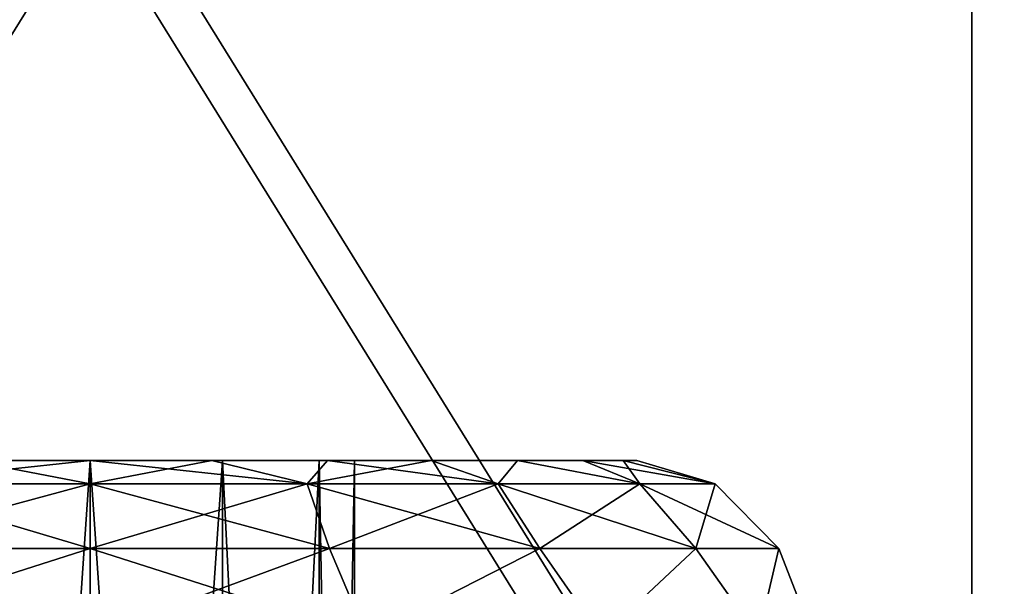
# Model space of a CAD drawing. Header units: millimetres. Extents: x -52 to 52, y -38 to 18.
# Tile 59 of 126: x -12.65 to -7.07, y -25.21 to -22. Entities that reach past the tile are written whole.
import ezdxf

# ---------------------------------------------------------------- set-up
doc = ezdxf.new("R2010")
doc.units = ezdxf.units.MM
doc.header["$LTSCALE"] = 65.185185
for name, color, linetype in [('108', 7, 'CONTINUOUS'), ('112', 7, 'CONTINUOUS'), ('400', 7, 'CONTINUOUS'), ('401', 7, 'CONTINUOUS'), ('404', 7, 'CONTINUOUS'), ('405', 7, 'CONTINUOUS'), ('408', 7, 'CONTINUOUS'), ('442', 7, 'CONTINUOUS'), ('444', 7, 'CONTINUOUS'), ('445', 7, 'CONTINUOUS'), ('447', 7, 'CONTINUOUS'), ('448', 7, 'CONTINUOUS'), ('486', 7, 'CONTINUOUS'), ('488', 7, 'CONTINUOUS'), ('489', 7, 'CONTINUOUS'), ('491', 7, 'CONTINUOUS'), ('492', 7, 'CONTINUOUS'), ('5', 7, 'CONTINUOUS'), ('9', 7, 'CONTINUOUS')]:
    doc.layers.add(name, color=color, linetype=linetype)

msp = doc.modelspace()

# ---------------------------------------------------------------- linework, layer by layer
at = {"layer": '108', "linetype": 'Continuous'}
for points in [[(-32.125, -27.5, -22.3475), (32.125, -27.5, -22.3475), (-32.125, -2, -22.125), (-32.125, -27.5, -22.3475)], [(32.125, -27.5, -22.3475), (32.125, -2, -22.125), (-32.125, -2, -22.125), (32.125, -27.5, -22.3475)]]:
    msp.add_3dface(points, dxfattribs=at)
at = {"layer": '112', "linetype": 'Continuous'}
for points in [[(-32.125, -27.5, 22.3475), (-32.125, -2, 22.125), (32.125, -2, 22.125), (-32.125, -27.5, 22.3475)], [(32.125, -27.5, 22.3475), (-32.125, -27.5, 22.3475), (32.125, -2, 22.125), (32.125, -27.5, 22.3475)]]:
    msp.add_3dface(points, dxfattribs=at)
at = {"layer": '400', "color": 2, "linetype": 'Continuous'}
for points in [[(-7.25, -13.3119, 55.5862), (-7.25, -29.4288, 28.7633), (-7.25, -12.8833, 55.3286), (-7.25, -13.3119, 55.5862)], [(-7.25, -12.8833, 55.3286), (-7.25, -29.4288, 28.7633), (-7.25, -29.0002, 28.5057), (-7.25, -12.8833, 55.3286)], [(-7.25, -29.0002, -28.5057), (-7.25, -29.4288, -28.7633), (-7.25, -12.8833, -55.3286), (-7.25, -29.0002, -28.5057)], [(-7.25, -29.4288, -28.7633), (-7.25, -13.3119, -55.5862), (-7.25, -12.8833, -55.3286), (-7.25, -29.4288, -28.7633)]]:
    msp.add_3dface(points, dxfattribs=at)
at = {"layer": '401', "color": 2, "linetype": 'Continuous'}
for points in [[(-17.25, -13.3119, -55.5862), (-7.25, -13.3119, -55.5862), (-7.25, -29.4288, -28.7633), (-17.25, -13.3119, -55.5862)], [(-17.25, -29.4288, -28.7633), (-17.25, -13.3119, -55.5862), (-7.25, -29.4288, -28.7633), (-17.25, -29.4288, -28.7633)]]:
    msp.add_3dface(points, dxfattribs=at)
at = {"layer": '404', "color": 2, "linetype": 'Continuous'}
for points in [[(-17.25, -12.8833, -55.3286), (-17.25, -29.0002, -28.5057), (-7.25, -12.8833, -55.3286), (-17.25, -12.8833, -55.3286)], [(-17.25, -29.0002, -28.5057), (-7.25, -29.0002, -28.5057), (-7.25, -12.8833, -55.3286), (-17.25, -29.0002, -28.5057)]]:
    msp.add_3dface(points, dxfattribs=at)
at = {"layer": '405', "color": 2, "linetype": 'Continuous'}
for points in [[(-17.25, -12.8833, 55.3286), (-7.25, -12.8833, 55.3286), (-7.25, -29.0002, 28.5057), (-17.25, -12.8833, 55.3286)], [(-17.25, -29.0002, 28.5057), (-17.25, -12.8833, 55.3286), (-7.25, -29.0002, 28.5057), (-17.25, -29.0002, 28.5057)]]:
    msp.add_3dface(points, dxfattribs=at)
at = {"layer": '408', "color": 2, "linetype": 'Continuous'}
for points in [[(-17.25, -13.3119, 55.5862), (-17.25, -29.4288, 28.7633), (-7.25, -13.3119, 55.5862), (-17.25, -13.3119, 55.5862)], [(-17.25, -29.4288, 28.7633), (-7.25, -29.4288, 28.7633), (-7.25, -13.3119, 55.5862), (-17.25, -29.4288, 28.7633)]]:
    msp.add_3dface(points, dxfattribs=at)
at = {"layer": '442', "color": 3, "linetype": 'Continuous'}
for points in [[(-12.25, -35.5, 19.5), (-13, -35.5, 19.299), (-12.25, -24.5, 19.5), (-12.25, -35.5, 19.5)], [(-12.25, -24.5, 19.5), (-13, -35.5, 19.299), (-12.9999, -24.5, 19.2991), (-12.25, -24.5, 19.5)], [(-13, -35.5, 16.701), (-12.25, -35.5, 16.5), (-12.9999, -24.5, 16.7009), (-13, -35.5, 16.701)], [(-12.9999, -24.5, 16.7009), (-12.25, -35.5, 16.5), (-12.25, -24.5, 16.5), (-12.9999, -24.5, 16.7009)]]:
    msp.add_3dface(points, dxfattribs=at)
at = {"layer": '444', "color": 3, "linetype": 'Continuous'}
for points in [[(-12.25, -24.5, 19.5), (-12.9999, -24.5, 19.2991), (-12.25, -24.5, 21.1), (-12.25, -24.5, 19.5)], [(-12.25, -24.5, 21.1), (-12.9999, -24.5, 19.2991), (-12.9399, -24.5, 21.0223), (-12.25, -24.5, 21.1)], [(-12.9999, -24.5, 16.7009), (-12.25, -24.5, 16.5), (-12.9399, -24.5, 14.9777), (-12.9999, -24.5, 16.7009)], [(-12.25, -24.5, 16.5), (-12.25, -24.5, 14.9), (-12.9399, -24.5, 14.9777), (-12.25, -24.5, 16.5)], [(-12.25, -24.5, 14.9), (-11.5001, -24.5, 16.7009), (-11.5601, -24.5, 14.9777), (-12.25, -24.5, 14.9)], [(-11.5001, -24.5, 19.2991), (-12.25, -24.5, 19.5), (-11.5601, -24.5, 21.0223), (-11.5001, -24.5, 19.2991)], [(-11.5601, -24.5, 21.0223), (-12.25, -24.5, 19.5), (-12.25, -24.5, 21.1), (-11.5601, -24.5, 21.0223)], [(-12.25, -24.5, 16.5), (-11.5001, -24.5, 16.7009), (-12.25, -24.5, 14.9), (-12.25, -24.5, 16.5)], [(-11.5601, -24.5, 14.9777), (-10.951, -24.5, 17.2499), (-10.9048, -24.5, 15.2071), (-11.5601, -24.5, 14.9777)], [(-11.5001, -24.5, 16.7009), (-10.951, -24.5, 17.2499), (-11.5601, -24.5, 14.9777), (-11.5001, -24.5, 16.7009)], [(-10.9048, -24.5, 20.7929), (-11.5001, -24.5, 19.2991), (-11.5601, -24.5, 21.0223), (-10.9048, -24.5, 20.7929)], [(-10.951, -24.5, 18.7501), (-11.5001, -24.5, 19.2991), (-10.9048, -24.5, 20.7929), (-10.951, -24.5, 18.7501)], [(-10.951, -24.5, 17.2499), (-10.75, -24.5, 18), (-10.9048, -24.5, 15.2071), (-10.951, -24.5, 17.2499)], [(-10.75, -24.5, 18), (-10.951, -24.5, 18.7501), (-10.9048, -24.5, 20.7929), (-10.75, -24.5, 18)], [(-10.3169, -24.5, 15.5766), (-10.9048, -24.5, 15.2071), (-10.3169, -24.5, 20.4234), (-10.3169, -24.5, 15.5766)], [(-10.3169, -24.5, 20.4234), (-10.75, -24.5, 18), (-10.9048, -24.5, 20.7929), (-10.3169, -24.5, 20.4234)], [(-10.9048, -24.5, 15.2071), (-10.75, -24.5, 18), (-10.3169, -24.5, 20.4234), (-10.9048, -24.5, 15.2071)], [(-9.8261, -24.5, 19.9325), (-10.3169, -24.5, 15.5766), (-10.3169, -24.5, 20.4234), (-9.8261, -24.5, 19.9325)], [(-9.8261, -24.5, 16.0675), (-10.3169, -24.5, 15.5766), (-9.8261, -24.5, 19.9325), (-9.8261, -24.5, 16.0675)], [(-9.4568, -24.5, 16.6553), (-9.8261, -24.5, 16.0675), (-9.4568, -24.5, 19.3447), (-9.4568, -24.5, 16.6553)], [(-9.4568, -24.5, 19.3447), (-9.8261, -24.5, 16.0675), (-9.8261, -24.5, 19.9325), (-9.4568, -24.5, 19.3447)], [(-9.2277, -24.5, 18.6896), (-9.4568, -24.5, 16.6553), (-9.4568, -24.5, 19.3447), (-9.2277, -24.5, 18.6896)], [(-9.2277, -24.5, 17.3104), (-9.4568, -24.5, 16.6553), (-9.2277, -24.5, 18.6896), (-9.2277, -24.5, 17.3104)], [(-9.15, -24.5, 18), (-9.2277, -24.5, 17.3104), (-9.2277, -24.5, 18.6896), (-9.15, -24.5, 18)]]:
    msp.add_3dface(points, dxfattribs=at)
at = {"layer": '445', "color": 3, "linetype": 'Continuous'}
for points in [[(-12.25, -35.5, 19.5), (-11.5001, -24.5, 19.2991), (-11.5, -35.5, 19.299), (-12.25, -35.5, 19.5)], [(-12.25, -35.5, 19.5), (-12.25, -24.5, 19.5), (-11.5001, -24.5, 19.2991), (-12.25, -35.5, 19.5)], [(-11.5001, -24.5, 16.7009), (-12.25, -24.5, 16.5), (-11.5, -35.5, 16.701), (-11.5001, -24.5, 16.7009)], [(-12.25, -24.5, 16.5), (-12.25, -35.5, 16.5), (-11.5, -35.5, 16.701), (-12.25, -24.5, 16.5)], [(-11.5001, -24.5, 19.2991), (-10.951, -24.5, 18.7501), (-11.5, -35.5, 19.299), (-11.5001, -24.5, 19.2991)], [(-10.951, -24.5, 17.2499), (-11.5001, -24.5, 16.7009), (-10.951, -35.5, 17.25), (-10.951, -24.5, 17.2499)], [(-10.951, -35.5, 17.25), (-11.5001, -24.5, 16.7009), (-11.5, -35.5, 16.701), (-10.951, -35.5, 17.25)], [(-11.5, -35.5, 19.299), (-10.951, -24.5, 18.7501), (-10.951, -35.5, 18.75), (-11.5, -35.5, 19.299)], [(-10.951, -24.5, 18.7501), (-10.75, -24.5, 18), (-10.951, -35.5, 18.75), (-10.951, -24.5, 18.7501)], [(-10.75, -24.5, 18), (-10.951, -24.5, 17.2499), (-10.75, -35.5, 18), (-10.75, -24.5, 18)], [(-10.951, -35.5, 18.75), (-10.75, -24.5, 18), (-10.75, -35.5, 18), (-10.951, -35.5, 18.75)], [(-10.75, -35.5, 18), (-10.951, -24.5, 17.2499), (-10.951, -35.5, 17.25), (-10.75, -35.5, 18)]]:
    msp.add_3dface(points, dxfattribs=at)
at = {"layer": '447', "color": 3, "linetype": 'Continuous'}
for points in [[(-12.25, -24.6337, 14.4005), (-11.5601, -24.5, 14.9777), (-11.0189, -24.6337, 14.6175), (-12.25, -24.6337, 14.4005)], [(-12.25, -24.5, 14.9), (-11.5601, -24.5, 14.9777), (-12.25, -24.6337, 14.4005), (-12.25, -24.5, 14.9)], [(-11.0189, -24.6337, 21.3825), (-12.25, -24.5, 21.1), (-12.25, -24.6337, 21.5995), (-11.0189, -24.6337, 21.3825)], [(-11.5601, -24.5, 21.0223), (-12.25, -24.5, 21.1), (-11.0189, -24.6337, 21.3825), (-11.5601, -24.5, 21.0223)], [(-11.5601, -24.5, 14.9777), (-10.9048, -24.5, 15.2071), (-11.0189, -24.6337, 14.6175), (-11.5601, -24.5, 14.9777)], [(-10.9048, -24.5, 20.7929), (-11.5601, -24.5, 21.0223), (-11.0189, -24.6337, 21.3825), (-10.9048, -24.5, 20.7929)], [(-11.0189, -24.6337, 14.6175), (-10.3169, -24.5, 15.5766), (-9.9363, -24.6337, 15.2426), (-11.0189, -24.6337, 14.6175)], [(-10.9048, -24.5, 15.2071), (-10.3169, -24.5, 15.5766), (-11.0189, -24.6337, 14.6175), (-10.9048, -24.5, 15.2071)], [(-9.9363, -24.6337, 20.7574), (-10.9048, -24.5, 20.7929), (-11.0189, -24.6337, 21.3825), (-9.9363, -24.6337, 20.7574)], [(-10.3169, -24.5, 20.4234), (-10.9048, -24.5, 20.7929), (-9.9363, -24.6337, 20.7574), (-10.3169, -24.5, 20.4234)], [(-10.3169, -24.5, 15.5766), (-9.8261, -24.5, 16.0675), (-9.9363, -24.6337, 15.2426), (-10.3169, -24.5, 15.5766)], [(-9.8261, -24.5, 19.9325), (-10.3169, -24.5, 20.4234), (-9.9363, -24.6337, 20.7574), (-9.8261, -24.5, 19.9325)], [(-9.9363, -24.6337, 15.2426), (-9.8261, -24.5, 16.0675), (-9.1327, -24.6337, 16.2002), (-9.9363, -24.6337, 15.2426)], [(-9.1327, -24.6337, 19.7998), (-9.8261, -24.5, 19.9325), (-9.9363, -24.6337, 20.7574), (-9.1327, -24.6337, 19.7998)], [(-9.8261, -24.5, 16.0675), (-9.4568, -24.5, 16.6553), (-9.1327, -24.6337, 16.2002), (-9.8261, -24.5, 16.0675)], [(-9.4568, -24.5, 19.3447), (-9.8261, -24.5, 19.9325), (-9.1327, -24.6337, 19.7998), (-9.4568, -24.5, 19.3447)], [(-9.4568, -24.5, 16.6553), (-9.2277, -24.5, 17.3104), (-9.1327, -24.6337, 16.2002), (-9.4568, -24.5, 16.6553)], [(-9.2277, -24.5, 18.6896), (-9.4568, -24.5, 19.3447), (-8.7051, -24.6337, 18.6251), (-9.2277, -24.5, 18.6896)], [(-8.7051, -24.6337, 18.6251), (-9.4568, -24.5, 19.3447), (-9.1327, -24.6337, 19.7998), (-8.7051, -24.6337, 18.6251)], [(-9.15, -24.5, 18), (-9.2277, -24.5, 18.6896), (-8.7051, -24.6337, 18.6251), (-9.15, -24.5, 18)], [(-9.1327, -24.6337, 16.2002), (-9.2277, -24.5, 17.3104), (-8.7051, -24.6337, 17.3749), (-9.1327, -24.6337, 16.2002)], [(-9.2277, -24.5, 17.3104), (-9.15, -24.5, 18), (-8.7051, -24.6337, 17.3749), (-9.2277, -24.5, 17.3104)], [(-8.7051, -24.6337, 17.3749), (-9.15, -24.5, 18), (-8.7051, -24.6337, 18.6251), (-8.7051, -24.6337, 17.3749)], [(-12.25, -25, 14.034), (-11.0189, -24.6337, 14.6175), (-10.8935, -25, 14.2732), (-12.25, -25, 14.034)], [(-12.25, -24.6337, 14.4005), (-11.0189, -24.6337, 14.6175), (-12.25, -25, 14.034), (-12.25, -24.6337, 14.4005)], [(-11.0189, -24.6337, 21.3825), (-12.25, -24.6337, 21.5995), (-10.8935, -25, 21.7268), (-11.0189, -24.6337, 21.3825)], [(-10.8935, -25, 21.7268), (-12.25, -24.6337, 21.5995), (-12.25, -25, 21.966), (-10.8935, -25, 21.7268)], [(-11.0189, -24.6337, 14.6175), (-9.9363, -24.6337, 15.2426), (-10.8935, -25, 14.2732), (-11.0189, -24.6337, 14.6175)], [(-9.9363, -24.6337, 20.7574), (-11.0189, -24.6337, 21.3825), (-9.7007, -25, 21.0382), (-9.9363, -24.6337, 20.7574)], [(-9.7007, -25, 21.0382), (-11.0189, -24.6337, 21.3825), (-10.8935, -25, 21.7268), (-9.7007, -25, 21.0382)], [(-10.8935, -25, 14.2732), (-9.9363, -24.6337, 15.2426), (-9.7007, -25, 14.9618), (-10.8935, -25, 14.2732)], [(-9.9363, -24.6337, 15.2426), (-9.1327, -24.6337, 16.2002), (-9.7007, -25, 14.9618), (-9.9363, -24.6337, 15.2426)], [(-9.1327, -24.6337, 19.7998), (-9.9363, -24.6337, 20.7574), (-8.8153, -25, 19.983), (-9.1327, -24.6337, 19.7998)], [(-8.8153, -25, 19.983), (-9.9363, -24.6337, 20.7574), (-9.7007, -25, 21.0382), (-8.8153, -25, 19.983)], [(-9.7007, -25, 14.9618), (-9.1327, -24.6337, 16.2002), (-8.8153, -25, 16.017), (-9.7007, -25, 14.9618)], [(-8.3442, -25, 18.6887), (-9.1327, -24.6337, 19.7998), (-8.8153, -25, 19.983), (-8.3442, -25, 18.6887)], [(-8.7051, -24.6337, 18.6251), (-9.1327, -24.6337, 19.7998), (-8.3442, -25, 18.6887), (-8.7051, -24.6337, 18.6251)], [(-9.1327, -24.6337, 16.2002), (-8.7051, -24.6337, 17.3749), (-8.8153, -25, 16.017), (-9.1327, -24.6337, 16.2002)], [(-8.8153, -25, 16.017), (-8.7051, -24.6337, 17.3749), (-8.3442, -25, 17.3113), (-8.8153, -25, 16.017)], [(-8.3442, -25, 17.3113), (-8.7051, -24.6337, 18.6251), (-8.3442, -25, 18.6887), (-8.3442, -25, 17.3113)], [(-8.7051, -24.6337, 17.3749), (-8.7051, -24.6337, 18.6251), (-8.3442, -25, 17.3113), (-8.7051, -24.6337, 17.3749)], [(-12.25, -25, 14.034), (-10.8935, -25, 14.2732), (-12.25, -25.5, 13.9), (-12.25, -25, 14.034)], [(-12.25, -25.5, 13.9), (-10.8935, -25, 14.2732), (-10.681, -25.5, 14.2121), (-12.25, -25.5, 13.9)], [(-10.8935, -25, 21.7268), (-12.25, -25, 21.966), (-10.681, -25.5, 21.7879), (-10.8935, -25, 21.7268)], [(-10.681, -25.5, 21.7879), (-12.25, -25, 21.966), (-12.25, -25.5, 22.1), (-10.681, -25.5, 21.7879)], [(-9.7007, -25, 21.0382), (-10.8935, -25, 21.7268), (-10.681, -25.5, 21.7879), (-9.7007, -25, 21.0382)], [(-10.8935, -25, 14.2732), (-9.7007, -25, 14.9618), (-10.681, -25.5, 14.2121), (-10.8935, -25, 14.2732)], [(-10.681, -25.5, 14.2121), (-9.7007, -25, 14.9618), (-9.3509, -25.5, 15.1009), (-10.681, -25.5, 14.2121)], [(-9.3509, -25.5, 20.8991), (-9.7007, -25, 21.0382), (-10.681, -25.5, 21.7879), (-9.3509, -25.5, 20.8991)], [(-8.8153, -25, 19.983), (-9.7007, -25, 21.0382), (-9.3509, -25.5, 20.8991), (-8.8153, -25, 19.983)], [(-9.7007, -25, 14.9618), (-8.8153, -25, 16.017), (-9.3509, -25.5, 15.1009), (-9.7007, -25, 14.9618)], [(-9.3509, -25.5, 15.1009), (-8.8153, -25, 16.017), (-8.4621, -25.5, 16.431), (-9.3509, -25.5, 15.1009)], [(-8.4621, -25.5, 19.569), (-8.8153, -25, 19.983), (-9.3509, -25.5, 20.8991), (-8.4621, -25.5, 19.569)], [(-8.8153, -25, 16.017), (-8.3442, -25, 17.3113), (-8.4621, -25.5, 16.431), (-8.8153, -25, 16.017)], [(-8.3442, -25, 18.6887), (-8.8153, -25, 19.983), (-8.4621, -25.5, 19.569), (-8.3442, -25, 18.6887)], [(-8.4621, -25.5, 16.431), (-8.3442, -25, 17.3113), (-8.15, -25.5, 18), (-8.4621, -25.5, 16.431)], [(-8.15, -25.5, 18), (-8.3442, -25, 18.6887), (-8.4621, -25.5, 19.569), (-8.15, -25.5, 18)], [(-8.3442, -25, 17.3113), (-8.3442, -25, 18.6887), (-8.15, -25.5, 18), (-8.3442, -25, 17.3113)]]:
    msp.add_3dface(points, dxfattribs=at)
at = {"layer": '448', "color": 3, "linetype": 'Continuous'}
for points in [[(-12.9399, -24.5, 14.9777), (-12.25, -24.5, 14.9), (-13.4811, -24.6337, 14.6175), (-12.9399, -24.5, 14.9777)], [(-12.25, -24.5, 14.9), (-12.25, -24.6337, 14.4005), (-13.4811, -24.6337, 14.6175), (-12.25, -24.5, 14.9)], [(-12.25, -24.6337, 21.5995), (-12.9399, -24.5, 21.0223), (-13.4811, -24.6337, 21.3825), (-12.25, -24.6337, 21.5995)], [(-12.25, -24.5, 21.1), (-12.9399, -24.5, 21.0223), (-12.25, -24.6337, 21.5995), (-12.25, -24.5, 21.1)], [(-13.4811, -24.6337, 14.6175), (-12.25, -24.6337, 14.4005), (-13.6065, -25, 14.2732), (-13.4811, -24.6337, 14.6175)], [(-12.25, -24.6337, 14.4005), (-12.25, -25, 14.034), (-13.6065, -25, 14.2732), (-12.25, -24.6337, 14.4005)], [(-12.25, -25, 21.966), (-13.4811, -24.6337, 21.3825), (-13.6065, -25, 21.7268), (-12.25, -25, 21.966)], [(-12.25, -25, 21.966), (-12.25, -24.6337, 21.5995), (-13.4811, -24.6337, 21.3825), (-12.25, -25, 21.966)], [(-13.6065, -25, 14.2732), (-12.25, -25, 14.034), (-13.819, -25.5, 14.2121), (-13.6065, -25, 14.2732)], [(-12.25, -25, 14.034), (-12.25, -25.5, 13.9), (-13.819, -25.5, 14.2121), (-12.25, -25, 14.034)], [(-12.25, -25.5, 22.1), (-13.6065, -25, 21.7268), (-13.819, -25.5, 21.7879), (-12.25, -25.5, 22.1)], [(-12.25, -25.5, 22.1), (-12.25, -25, 21.966), (-13.6065, -25, 21.7268), (-12.25, -25.5, 22.1)]]:
    msp.add_3dface(points, dxfattribs=at)
at = {"layer": '486', "color": 3, "linetype": 'Continuous'}
for points in [[(-12.25, -35.5, -16.5), (-13, -35.5, -16.701), (-12.25, -24.5, -16.5), (-12.25, -35.5, -16.5)], [(-12.25, -24.5, -16.5), (-13, -35.5, -16.701), (-12.9999, -24.5, -16.7009), (-12.25, -24.5, -16.5)], [(-13, -35.5, -19.299), (-12.25, -35.5, -19.5), (-12.9999, -24.5, -19.2991), (-13, -35.5, -19.299)], [(-12.9999, -24.5, -19.2991), (-12.25, -35.5, -19.5), (-12.25, -24.5, -19.5), (-12.9999, -24.5, -19.2991)]]:
    msp.add_3dface(points, dxfattribs=at)
at = {"layer": '488', "color": 3, "linetype": 'Continuous'}
for points in [[(-12.25, -24.5, -16.5), (-12.9999, -24.5, -16.7009), (-12.25, -24.5, -14.9), (-12.25, -24.5, -16.5)], [(-12.9999, -24.5, -19.2991), (-12.25, -24.5, -19.5), (-12.9399, -24.5, -21.0223), (-12.9999, -24.5, -19.2991)], [(-12.25, -24.5, -14.9), (-12.9999, -24.5, -16.7009), (-12.9399, -24.5, -14.9777), (-12.25, -24.5, -14.9)], [(-12.25, -24.5, -19.5), (-12.25, -24.5, -21.1), (-12.9399, -24.5, -21.0223), (-12.25, -24.5, -19.5)], [(-12.25, -24.5, -21.1), (-11.5001, -24.5, -19.2991), (-11.5601, -24.5, -21.0223), (-12.25, -24.5, -21.1)], [(-12.25, -24.5, -19.5), (-11.5001, -24.5, -19.2991), (-12.25, -24.5, -21.1), (-12.25, -24.5, -19.5)], [(-11.5001, -24.5, -16.7009), (-12.25, -24.5, -16.5), (-11.5601, -24.5, -14.9777), (-11.5001, -24.5, -16.7009)], [(-11.5601, -24.5, -14.9777), (-12.25, -24.5, -16.5), (-12.25, -24.5, -14.9), (-11.5601, -24.5, -14.9777)], [(-10.9048, -24.5, -15.2071), (-11.5001, -24.5, -16.7009), (-11.5601, -24.5, -14.9777), (-10.9048, -24.5, -15.2071)], [(-11.5001, -24.5, -19.2991), (-10.951, -24.5, -18.7501), (-11.5601, -24.5, -21.0223), (-11.5001, -24.5, -19.2991)], [(-11.5601, -24.5, -21.0223), (-10.951, -24.5, -18.7501), (-10.9048, -24.5, -20.7929), (-11.5601, -24.5, -21.0223)], [(-10.951, -24.5, -17.2499), (-11.5001, -24.5, -16.7009), (-10.9048, -24.5, -15.2071), (-10.951, -24.5, -17.2499)], [(-10.951, -24.5, -18.7501), (-10.75, -24.5, -18), (-10.9048, -24.5, -20.7929), (-10.951, -24.5, -18.7501)], [(-10.75, -24.5, -18), (-10.951, -24.5, -17.2499), (-10.9048, -24.5, -15.2071), (-10.75, -24.5, -18)], [(-10.9048, -24.5, -20.7929), (-10.75, -24.5, -18), (-10.3169, -24.5, -15.5766), (-10.9048, -24.5, -20.7929)], [(-10.3169, -24.5, -15.5766), (-10.75, -24.5, -18), (-10.9048, -24.5, -15.2071), (-10.3169, -24.5, -15.5766)], [(-10.3169, -24.5, -20.4234), (-10.9048, -24.5, -20.7929), (-10.3169, -24.5, -15.5766), (-10.3169, -24.5, -20.4234)], [(-9.8261, -24.5, -19.9325), (-10.3169, -24.5, -20.4234), (-9.8261, -24.5, -16.0675), (-9.8261, -24.5, -19.9325)], [(-9.8261, -24.5, -16.0675), (-10.3169, -24.5, -20.4234), (-10.3169, -24.5, -15.5766), (-9.8261, -24.5, -16.0675)], [(-9.4568, -24.5, -16.6553), (-9.8261, -24.5, -19.9325), (-9.8261, -24.5, -16.0675), (-9.4568, -24.5, -16.6553)], [(-9.4568, -24.5, -19.3447), (-9.8261, -24.5, -19.9325), (-9.4568, -24.5, -16.6553), (-9.4568, -24.5, -19.3447)], [(-9.2277, -24.5, -17.3104), (-9.4568, -24.5, -19.3447), (-9.4568, -24.5, -16.6553), (-9.2277, -24.5, -17.3104)], [(-9.2277, -24.5, -18.6896), (-9.4568, -24.5, -19.3447), (-9.2277, -24.5, -17.3104), (-9.2277, -24.5, -18.6896)], [(-9.15, -24.5, -18), (-9.2277, -24.5, -18.6896), (-9.2277, -24.5, -17.3104), (-9.15, -24.5, -18)]]:
    msp.add_3dface(points, dxfattribs=at)
at = {"layer": '489', "color": 3, "linetype": 'Continuous'}
for points in [[(-11.5001, -24.5, -19.2991), (-12.25, -24.5, -19.5), (-11.5, -35.5, -19.299), (-11.5001, -24.5, -19.2991)], [(-12.25, -35.5, -16.5), (-11.5001, -24.5, -16.7009), (-11.5, -35.5, -16.701), (-12.25, -35.5, -16.5)], [(-12.25, -35.5, -16.5), (-12.25, -24.5, -16.5), (-11.5001, -24.5, -16.7009), (-12.25, -35.5, -16.5)], [(-12.25, -24.5, -19.5), (-12.25, -35.5, -19.5), (-11.5, -35.5, -19.299), (-12.25, -24.5, -19.5)], [(-11.5001, -24.5, -16.7009), (-10.951, -24.5, -17.2499), (-11.5, -35.5, -16.701), (-11.5001, -24.5, -16.7009)], [(-10.951, -35.5, -18.75), (-11.5001, -24.5, -19.2991), (-11.5, -35.5, -19.299), (-10.951, -35.5, -18.75)], [(-10.951, -24.5, -18.7501), (-11.5001, -24.5, -19.2991), (-10.951, -35.5, -18.75), (-10.951, -24.5, -18.7501)], [(-11.5, -35.5, -16.701), (-10.951, -24.5, -17.2499), (-10.951, -35.5, -17.25), (-11.5, -35.5, -16.701)], [(-10.951, -24.5, -17.2499), (-10.75, -24.5, -18), (-10.951, -35.5, -17.25), (-10.951, -24.5, -17.2499)], [(-10.75, -35.5, -18), (-10.951, -24.5, -18.7501), (-10.951, -35.5, -18.75), (-10.75, -35.5, -18)], [(-10.951, -35.5, -17.25), (-10.75, -24.5, -18), (-10.75, -35.5, -18), (-10.951, -35.5, -17.25)], [(-10.75, -24.5, -18), (-10.951, -24.5, -18.7501), (-10.75, -35.5, -18), (-10.75, -24.5, -18)]]:
    msp.add_3dface(points, dxfattribs=at)
at = {"layer": '491', "color": 3, "linetype": 'Continuous'}
for points in [[(-12.25, -24.6337, -21.5995), (-11.5601, -24.5, -21.0223), (-11.0189, -24.6337, -21.3825), (-12.25, -24.6337, -21.5995)], [(-12.25, -24.5, -21.1), (-11.5601, -24.5, -21.0223), (-12.25, -24.6337, -21.5995), (-12.25, -24.5, -21.1)], [(-11.5601, -24.5, -14.9777), (-12.25, -24.5, -14.9), (-11.0189, -24.6337, -14.6175), (-11.5601, -24.5, -14.9777)], [(-11.0189, -24.6337, -14.6175), (-12.25, -24.5, -14.9), (-12.25, -24.6337, -14.4005), (-11.0189, -24.6337, -14.6175)], [(-10.9048, -24.5, -15.2071), (-11.5601, -24.5, -14.9777), (-11.0189, -24.6337, -14.6175), (-10.9048, -24.5, -15.2071)], [(-11.5601, -24.5, -21.0223), (-10.9048, -24.5, -20.7929), (-11.0189, -24.6337, -21.3825), (-11.5601, -24.5, -21.0223)], [(-10.9048, -24.5, -20.7929), (-10.3169, -24.5, -20.4234), (-11.0189, -24.6337, -21.3825), (-10.9048, -24.5, -20.7929)], [(-11.0189, -24.6337, -21.3825), (-10.3169, -24.5, -20.4234), (-9.9363, -24.6337, -20.7574), (-11.0189, -24.6337, -21.3825)], [(-9.9363, -24.6337, -15.2426), (-10.9048, -24.5, -15.2071), (-11.0189, -24.6337, -14.6175), (-9.9363, -24.6337, -15.2426)], [(-10.3169, -24.5, -15.5766), (-10.9048, -24.5, -15.2071), (-9.9363, -24.6337, -15.2426), (-10.3169, -24.5, -15.5766)], [(-9.8261, -24.5, -16.0675), (-10.3169, -24.5, -15.5766), (-9.9363, -24.6337, -15.2426), (-9.8261, -24.5, -16.0675)], [(-10.3169, -24.5, -20.4234), (-9.8261, -24.5, -19.9325), (-9.9363, -24.6337, -20.7574), (-10.3169, -24.5, -20.4234)], [(-9.1327, -24.6337, -16.2002), (-9.8261, -24.5, -16.0675), (-9.9363, -24.6337, -15.2426), (-9.1327, -24.6337, -16.2002)], [(-9.9363, -24.6337, -20.7574), (-9.8261, -24.5, -19.9325), (-9.1327, -24.6337, -19.7998), (-9.9363, -24.6337, -20.7574)], [(-9.4568, -24.5, -16.6553), (-9.8261, -24.5, -16.0675), (-9.1327, -24.6337, -16.2002), (-9.4568, -24.5, -16.6553)], [(-9.8261, -24.5, -19.9325), (-9.4568, -24.5, -19.3447), (-9.1327, -24.6337, -19.7998), (-9.8261, -24.5, -19.9325)], [(-9.2277, -24.5, -17.3104), (-9.4568, -24.5, -16.6553), (-8.7051, -24.6337, -17.3749), (-9.2277, -24.5, -17.3104)], [(-8.7051, -24.6337, -17.3749), (-9.4568, -24.5, -16.6553), (-9.1327, -24.6337, -16.2002), (-8.7051, -24.6337, -17.3749)], [(-9.4568, -24.5, -19.3447), (-9.2277, -24.5, -18.6896), (-9.1327, -24.6337, -19.7998), (-9.4568, -24.5, -19.3447)], [(-9.1327, -24.6337, -19.7998), (-9.2277, -24.5, -18.6896), (-8.7051, -24.6337, -18.6251), (-9.1327, -24.6337, -19.7998)], [(-9.15, -24.5, -18), (-9.2277, -24.5, -17.3104), (-8.7051, -24.6337, -17.3749), (-9.15, -24.5, -18)], [(-9.2277, -24.5, -18.6896), (-9.15, -24.5, -18), (-8.7051, -24.6337, -18.6251), (-9.2277, -24.5, -18.6896)], [(-8.7051, -24.6337, -18.6251), (-9.15, -24.5, -18), (-8.7051, -24.6337, -17.3749), (-8.7051, -24.6337, -18.6251)], [(-12.25, -24.6337, -21.5995), (-11.0189, -24.6337, -21.3825), (-12.25, -25, -21.966), (-12.25, -24.6337, -21.5995)], [(-12.25, -25, -21.966), (-11.0189, -24.6337, -21.3825), (-10.8935, -25, -21.7268), (-12.25, -25, -21.966)], [(-11.0189, -24.6337, -14.6175), (-12.25, -24.6337, -14.4005), (-10.8935, -25, -14.2732), (-11.0189, -24.6337, -14.6175)], [(-10.8935, -25, -14.2732), (-12.25, -24.6337, -14.4005), (-12.25, -25, -14.034), (-10.8935, -25, -14.2732)], [(-11.0189, -24.6337, -21.3825), (-9.9363, -24.6337, -20.7574), (-10.8935, -25, -21.7268), (-11.0189, -24.6337, -21.3825)], [(-9.9363, -24.6337, -15.2426), (-11.0189, -24.6337, -14.6175), (-9.7007, -25, -14.9618), (-9.9363, -24.6337, -15.2426)], [(-9.7007, -25, -14.9618), (-11.0189, -24.6337, -14.6175), (-10.8935, -25, -14.2732), (-9.7007, -25, -14.9618)], [(-10.8935, -25, -21.7268), (-9.9363, -24.6337, -20.7574), (-9.7007, -25, -21.0382), (-10.8935, -25, -21.7268)], [(-9.9363, -24.6337, -20.7574), (-9.1327, -24.6337, -19.7998), (-9.7007, -25, -21.0382), (-9.9363, -24.6337, -20.7574)], [(-9.1327, -24.6337, -16.2002), (-9.9363, -24.6337, -15.2426), (-8.8153, -25, -16.017), (-9.1327, -24.6337, -16.2002)], [(-8.8153, -25, -16.017), (-9.9363, -24.6337, -15.2426), (-9.7007, -25, -14.9618), (-8.8153, -25, -16.017)], [(-9.7007, -25, -21.0382), (-9.1327, -24.6337, -19.7998), (-8.8153, -25, -19.983), (-9.7007, -25, -21.0382)], [(-9.1327, -24.6337, -19.7998), (-8.7051, -24.6337, -18.6251), (-8.8153, -25, -19.983), (-9.1327, -24.6337, -19.7998)], [(-8.7051, -24.6337, -17.3749), (-9.1327, -24.6337, -16.2002), (-8.3442, -25, -17.3113), (-8.7051, -24.6337, -17.3749)], [(-8.3442, -25, -17.3113), (-9.1327, -24.6337, -16.2002), (-8.8153, -25, -16.017), (-8.3442, -25, -17.3113)], [(-8.8153, -25, -19.983), (-8.7051, -24.6337, -18.6251), (-8.3442, -25, -18.6887), (-8.8153, -25, -19.983)], [(-8.7051, -24.6337, -18.6251), (-8.7051, -24.6337, -17.3749), (-8.3442, -25, -18.6887), (-8.7051, -24.6337, -18.6251)], [(-8.3442, -25, -18.6887), (-8.7051, -24.6337, -17.3749), (-8.3442, -25, -17.3113), (-8.3442, -25, -18.6887)], [(-12.25, -25.5, -22.1), (-10.8935, -25, -21.7268), (-10.681, -25.5, -21.7879), (-12.25, -25.5, -22.1)], [(-10.681, -25.5, -14.2121), (-12.25, -25, -14.034), (-12.25, -25.5, -13.9), (-10.681, -25.5, -14.2121)], [(-10.8935, -25, -14.2732), (-12.25, -25, -14.034), (-10.681, -25.5, -14.2121), (-10.8935, -25, -14.2732)], [(-12.25, -25, -21.966), (-10.8935, -25, -21.7268), (-12.25, -25.5, -22.1), (-12.25, -25, -21.966)], [(-10.8935, -25, -21.7268), (-9.7007, -25, -21.0382), (-10.681, -25.5, -21.7879), (-10.8935, -25, -21.7268)], [(-9.7007, -25, -14.9618), (-10.8935, -25, -14.2732), (-10.681, -25.5, -14.2121), (-9.7007, -25, -14.9618)], [(-10.681, -25.5, -21.7879), (-9.7007, -25, -21.0382), (-9.3509, -25.5, -20.8991), (-10.681, -25.5, -21.7879)], [(-9.3509, -25.5, -15.1009), (-9.7007, -25, -14.9618), (-10.681, -25.5, -14.2121), (-9.3509, -25.5, -15.1009)], [(-9.7007, -25, -21.0382), (-8.8153, -25, -19.983), (-9.3509, -25.5, -20.8991), (-9.7007, -25, -21.0382)], [(-8.8153, -25, -16.017), (-9.7007, -25, -14.9618), (-9.3509, -25.5, -15.1009), (-8.8153, -25, -16.017)], [(-9.3509, -25.5, -20.8991), (-8.8153, -25, -19.983), (-8.4621, -25.5, -19.569), (-9.3509, -25.5, -20.8991)], [(-8.4621, -25.5, -16.431), (-8.8153, -25, -16.017), (-9.3509, -25.5, -15.1009), (-8.4621, -25.5, -16.431)], [(-8.8153, -25, -19.983), (-8.3442, -25, -18.6887), (-8.4621, -25.5, -19.569), (-8.8153, -25, -19.983)], [(-8.3442, -25, -17.3113), (-8.8153, -25, -16.017), (-8.4621, -25.5, -16.431), (-8.3442, -25, -17.3113)], [(-8.4621, -25.5, -19.569), (-8.3442, -25, -18.6887), (-8.15, -25.5, -18), (-8.4621, -25.5, -19.569)], [(-8.15, -25.5, -18), (-8.3442, -25, -17.3113), (-8.4621, -25.5, -16.431), (-8.15, -25.5, -18)], [(-8.3442, -25, -18.6887), (-8.3442, -25, -17.3113), (-8.15, -25.5, -18), (-8.3442, -25, -18.6887)]]:
    msp.add_3dface(points, dxfattribs=at)
at = {"layer": '492', "color": 3, "linetype": 'Continuous'}
for points in [[(-12.25, -24.5, -21.1), (-12.25, -24.6337, -21.5995), (-13.4811, -24.6337, -21.3825), (-12.25, -24.5, -21.1)], [(-12.9399, -24.5, -21.0223), (-12.25, -24.5, -21.1), (-13.4811, -24.6337, -21.3825), (-12.9399, -24.5, -21.0223)], [(-12.25, -24.6337, -14.4005), (-12.9399, -24.5, -14.9777), (-13.4811, -24.6337, -14.6175), (-12.25, -24.6337, -14.4005)], [(-12.25, -24.5, -14.9), (-12.9399, -24.5, -14.9777), (-12.25, -24.6337, -14.4005), (-12.25, -24.5, -14.9)], [(-12.25, -25, -14.034), (-13.4811, -24.6337, -14.6175), (-13.6065, -25, -14.2732), (-12.25, -25, -14.034)], [(-13.4811, -24.6337, -21.3825), (-12.25, -24.6337, -21.5995), (-13.6065, -25, -21.7268), (-13.4811, -24.6337, -21.3825)], [(-12.25, -24.6337, -21.5995), (-12.25, -25, -21.966), (-13.6065, -25, -21.7268), (-12.25, -24.6337, -21.5995)], [(-12.25, -25, -14.034), (-12.25, -24.6337, -14.4005), (-13.4811, -24.6337, -14.6175), (-12.25, -25, -14.034)], [(-12.25, -25.5, -13.9), (-13.6065, -25, -14.2732), (-13.819, -25.5, -14.2121), (-12.25, -25.5, -13.9)], [(-13.6065, -25, -21.7268), (-12.25, -25, -21.966), (-13.819, -25.5, -21.7879), (-13.6065, -25, -21.7268)], [(-12.25, -25, -21.966), (-12.25, -25.5, -22.1), (-13.819, -25.5, -21.7879), (-12.25, -25, -21.966)], [(-12.25, -25.5, -13.9), (-12.25, -25, -14.034), (-13.6065, -25, -14.2732), (-12.25, -25.5, -13.9)]]:
    msp.add_3dface(points, dxfattribs=at)
at = {"layer": '5', "linetype": 'Continuous'}
for points in [[(-34, 10.2026, 24.4756), (34, -27.5, 24.1466), (34, 10.2026, 24.4756), (-34, 10.2026, 24.4756)], [(-34, -27.5, 24.1466), (34, -27.5, 24.1466), (-34, 10.2026, 24.4756), (-34, -27.5, 24.1466)]]:
    msp.add_3dface(points, dxfattribs=at)
at = {"layer": '9', "linetype": 'Continuous'}
for points in [[(34, -27.5, -24.1466), (-34, -27.5, -24.1466), (34, 10.2026, -24.4756), (34, -27.5, -24.1466)], [(34, 10.2026, -24.4756), (-34, -27.5, -24.1466), (-34, 10.2026, -24.4756), (34, 10.2026, -24.4756)]]:
    msp.add_3dface(points, dxfattribs=at)

doc.saveas('drawing.dxf')
